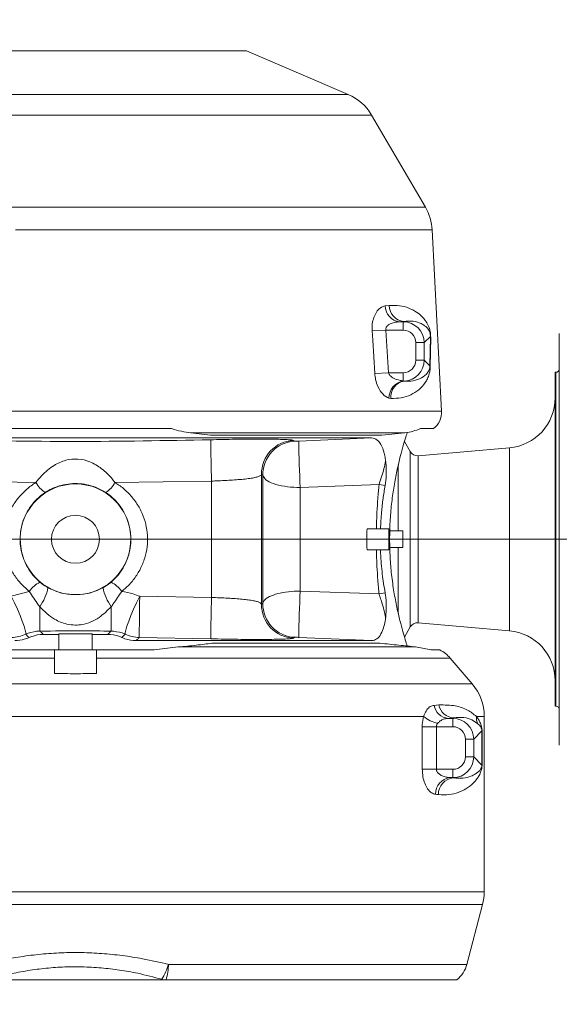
# Model space of a CAD drawing. Header units: millimetres. Extents: x 0 to 16820, y 0 to 11880.
# Tile 63 of 100: x 9475 to 9604, y 6219 to 6455. Entities that reach past the tile are written whole.
import ezdxf

# ---------------------------------------------------------------- set-up
doc = ezdxf.new("R2010")
doc.units = ezdxf.units.MM
doc.header["$LTSCALE"] = 20
doc.styles.add('SLDTEXTSTYLE0', font='TXT', dxfattribs={"width": 0.605})
doc.dimstyles.new('SLDDIMSTYLE1', dxfattribs={"dimtxt": 140, "dimasz": 100, "dimexe": 0, "dimexo": 0.0625, "dimgap": 35, "dimtad": 1, "dimtoh": 1, "dimdec": 4, "dimlfac": 20, "dimzin": 12, "dimdsep": 46, "dimtxsty": 'SLDTEXTSTYLE0', "dimsah": 1, "dimcen": 0.09, "dimadec": 1, "dimazin": 0, "dimtfac": 1, "dimtofl": 0, "dimtmove": 0, "dimatfit": 3, "dimfxl": 1, "dimfrac": 2, "dimtolj": 1, "dimtzin": 12, "dimarcsym": 0})

# ---------------------------------------------------------------- blocks, each defined once
blk = doc.blocks.new('*D9')
at = {"color": 7, "linetype": 'Continuous', "lineweight": 0}
for p, q in [((6701.68, 6330.23), (5210.96, 6330.23)), ((9384.18, 6330.23), (10874.9, 6330.23))]:
    blk.add_line(p, q, dxfattribs=at)
blk.add_arc((8042.93, 6330.23), 2801.97, 180, 0, dxfattribs=at)
for points in [[(5240.96, 6330.23), (5227.75, 6229.98), (5257.74, 6230.52)], [(10844.9, 6330.23), (10828.12, 6230.52), (10858.12, 6229.98)]]:
    blk.add_solid(points, dxfattribs=at)
at = {"color": 7, "linetype": 'Continuous', "lineweight": 0, "char_height": 140, "attachment_point": 1, "style": 'SLDTEXTSTYLE0'}
for s, insert in [('180°', (7876.07, 3708.73)), ('-', (7812.16, 3708.73))]:
    blk.add_mtext(s, dxfattribs=dict(at, insert=insert))
blk = doc.blocks.new('*D10')
at = {"color": 7, "linetype": 'Continuous', "lineweight": 0}
for p, q in [((6701.68, 6330.23), (5210.96, 6330.23)), ((9384.18, 6330.23), (10874.9, 6330.23))]:
    blk.add_line(p, q, dxfattribs=at)
blk.add_arc((8042.93, 6330.23), 2801.97, 0, 180, dxfattribs=at)
for points in [[(5240.96, 6330.23), (5257.74, 6429.95), (5227.75, 6430.49)], [(10844.9, 6330.23), (10858.12, 6430.49), (10828.12, 6429.95)]]:
    blk.add_solid(points, dxfattribs=at)
at = {"color": 7, "linetype": 'Continuous', "lineweight": 0, "char_height": 140, "attachment_point": 1, "style": 'SLDTEXTSTYLE0'}
for s, insert in [('180°', (7900.23, 9312.67)), ('+', (7787.99, 9312.67))]:
    blk.add_mtext(s, dxfattribs=dict(at, insert=insert))

msp = doc.modelspace()

# ---------------------------------------------------------------- linework, layer by layer
at = {"color": 7, "linetype": 'Continuous', "lineweight": 0}
for p, q in [((9446.9334284, 6447.2342175), (9528.9334284, 6447.2342175)), ((9553.2930623, 6436.7943744), (9528.9334284, 6447.2342175)), ((9571.8086058, 6409.7482473), (9558.9298974, 6431.8136231)), ((9575.7019137, 6360.9440322), (9573.4282935, 6404.3272897)), ((9603.9334284, 6379.5560925), (9603.9334284, 6358.5286086)), ((9603.1334284, 6370.2342175), (9602.9334284, 6370.2342175)), ((9602.9334284, 6370.2342175), (9602.9334284, 6290.2342175)), ((9603.9334284, 6358.5286086), (9603.9334284, 6351.2617015)), ((9464.8830555, 6356.7342175), (9510.9838013, 6356.7342175)), ((9570.6241046, 6356.7342175), (9573.776702, 6356.7342175)), ((9558.92127, 6354.5114845), (9422.5618655, 6354.5114845)), ((9515.5228217, 6355.7583136), (9520.3162531, 6355.1687505)), ((9561.4143284, 6355.1687505), (9520.3162531, 6355.1687505)), ((9561.4143284, 6355.1687505), (9566.8959107, 6355.7583136)), ((9568.2013776, 6351.2342175), (9566.8029617, 6353.656345)), ((9591.9792973, 6352.1553415), (9570.1077399, 6350.2418281)), ((9603.9334284, 6351.2617015), (9603.9334284, 6309.2067336)), ((9565.3146263, 6348.0867317), (9565.3146263, 6332.2342175)), ((9560.0701009, 6332.7342175), (9557.8546106, 6332.7342175)), ((9560.068829, 6332.7342175), (9561.0509958, 6332.7342175)), ((9561.0509958, 6332.7342175), (9563.0944723, 6332.7342175)), ((9563.0944723, 6327.7342175), (9563.0944723, 6332.7342175)), ((9563.2353462, 6332.2342175), (9565.3146263, 6332.2342175)), ((9565.3146263, 6332.2342175), (9566.3763559, 6332.2342175)), ((9566.3763559, 6328.2342175), (9566.3763559, 6332.2342175)), ((9563.2353462, 6328.2342175), (9565.3146263, 6328.2342175)), ((9565.3146263, 6328.2342175), (9565.3146263, 6312.4643355)), ((9565.3146263, 6328.2342175), (9566.3763559, 6328.2342175)), ((9560.0701256, 6327.7342175), (9557.8546106, 6327.7342175)), ((9560.068829, 6327.7342175), (9561.0509958, 6327.7342175)), ((9561.0509958, 6327.7342175), (9563.0944723, 6327.7342175)), ((9488.5196496, 6316.9851413), (9487.3492356, 6316.9850517)), ((9566.8029123, 6306.8120046), (9568.2013776, 6309.2342175)), ((9570.1077399, 6310.2266069), (9591.9792973, 6308.3130936)), ((9603.9334284, 6309.2067336), (9603.9334284, 6301.9398265)), ((9480.2071625, 6307.4551228), (9483.9334284, 6307.4547088)), ((9491.9334284, 6307.601556), (9483.9334284, 6307.6012993)), ((9483.9334284, 6307.4547088), (9483.9334284, 6307.6012993)), ((9483.9334284, 6303.7342175), (9483.9334284, 6307.4547088)), ((9491.9334284, 6307.4549384), (9491.9334284, 6307.601556)), ((9491.9334284, 6307.4549384), (9495.6596345, 6307.4553407)), ((9491.9334284, 6303.7342175), (9491.9334284, 6307.4549384)), ((9502.4611463, 6305.9569506), (9558.92127, 6305.9569506)), ((9506.8216414, 6303.7342175), (9512.5324911, 6304.4407106)), ((9520.6595648, 6305.3525826), (9560.9334284, 6305.3525826)), ((9569.4752438, 6304.4407106), (9573.192972, 6303.7342175)), ((9469.0452155, 6303.7342175), (9482.9334284, 6303.7342175)), ((9492.9334284, 6303.7342175), (9482.9334284, 6303.7342175)), ((9492.9334284, 6303.7342175), (9506.8216414, 6303.7342175)), ((9573.192972, 6303.7342175), (9575.2601389, 6303.7342175)), ((9603.9334284, 6301.9398265), (9603.9334284, 6280.9123425)), ((9482.9334284, 6298.0876012), (9482.9334284, 6301.7580245)), ((9492.9334284, 6298.0876012), (9492.9334284, 6301.7580245)), ((9583.0580547, 6295.6006331), (9577.7988103, 6301.7580245)), ((9602.9334284, 6290.2342175), (9603.1334284, 6290.2342175)), ((9585.9334284, 6245.786736), (9585.9334284, 6287.8069692)), ((9581.7689922, 6228.4093598), (9585.5383229, 6242.7328164)), ((9467.6846189, 6224.7342175), (9508.1822379, 6224.7342175)), ((9508.6904353, 6224.7342175), (9508.1822379, 6224.7342175)), ((9509.6679875, 6224.7342175), (9508.6904353, 6224.7342175)), ((9579.3841673, 6224.7342175), (9509.6679875, 6224.7342175))]:
    msp.add_line(p, q, dxfattribs=at)
at = {"color": 8, "linetype": 'Continuous', "lineweight": 0}
for p, q in [((9422.5737945, 6436.7943744), (9553.2930623, 6436.7943744)), ((9558.9298974, 6431.8136231), (9438.4721857, 6431.8136231)), ((9467.3364084, 6409.7482473), (9571.8086058, 6409.7482473)), ((9573.4282935, 6404.3272897), (9473.5380243, 6404.3272897)), ((9562.1880665, 6386.1187218), (9563.1390512, 6386.2089196)), ((9565.6191187, 6382.3335475), (9566.5240373, 6382.3335475)), ((9566.5240373, 6382.3335475), (9566.6142351, 6382.4237453)), ((9566.5240373, 6382.3335475), (9566.5240373, 6380.3362884)), ((9562.3172613, 6380.3362884), (9559.043405, 6380.1269446)), ((9562.3172613, 6380.3362884), (9562.9688247, 6370.1321467)), ((9566.5240373, 6380.3362884), (9562.3172613, 6380.3362884)), ((9569.5199259, 6373.1280353), (9569.5199259, 6377.3403998)), ((9571.517185, 6377.3403998), (9569.5199259, 6377.3403998)), ((9573.0105838, 6378.8337987), (9571.517185, 6377.3403998)), ((9571.517185, 6377.3403998), (9571.517185, 6373.1280353)), ((9572.8871513, 6371.7580689), (9573.0105838, 6378.8337987)), ((9573.0881879, 6378.6244548), (9572.9860863, 6371.5487251)), ((9571.517185, 6373.1280353), (9569.5199259, 6373.1280353)), ((9571.517185, 6373.1280353), (9572.8871513, 6371.7580689)), ((9562.9688247, 6370.1321467), (9559.6856368, 6369.9228028)), ((9562.9688247, 6370.1321467), (9566.5240373, 6370.1321467)), ((9566.5240373, 6368.1634737), (9566.5240373, 6370.1321467)), ((9566.5240373, 6368.1634737), (9566.766672, 6368.1410425)), ((9603.1334284, 6290.2342175), (9603.1334284, 6370.2342175)), ((9563.5144567, 6363.9424152), (9563.0969099, 6364.0167841)), ((9419.1199211, 6360.9440322), (9575.7019137, 6360.9440322)), ((9566.8959107, 6355.7583136), (9515.5228217, 6355.7583136)), ((9540.198397, 6353.9152573), (9540.4977253, 6353.7207341)), ((9541.4911349, 6353.7326241), (9558.92127, 6354.5114845)), ((9591.9792973, 6308.3130936), (9591.9792973, 6352.1553415)), ((9568.2013776, 6351.2342175), (9568.2013776, 6309.2342175)), ((9570.1077399, 6350.2418281), (9570.1077399, 6310.2266069)), ((9532.529408, 6345.7865716), (9532.529408, 6314.6818635)), ((9532.849046, 6345.5732369), (9532.529408, 6345.7865716)), ((9532.849046, 6314.8951982), (9532.849046, 6345.5732369)), ((9478.462852, 6343.8427403), (9455.3210032, 6344.1668514)), ((9520.5458536, 6344.1668514), (9497.4040049, 6343.8427403)), ((9520.5458536, 6316.3015836), (9520.5458536, 6344.1668514)), ((9560.7089704, 6343.317167), (9541.8367118, 6342.6417138)), ((9541.8367118, 6342.6417138), (9541.8367118, 6317.8267213)), ((9562.1639392, 6343.0984052), (9560.7089704, 6343.317167)), ((9472.5430135, 6316.5745172), (9476.8569152, 6317.7492823)), ((9503.3240303, 6316.5745152), (9520.5458536, 6316.3015836)), ((9541.8367118, 6317.8267213), (9560.7089704, 6317.151268)), ((9562.1639392, 6317.3700299), (9560.7089704, 6317.151268)), ((9532.529408, 6314.6818635), (9532.849046, 6314.8951982)), ((9499.8781479, 6307.491409), (9499.074624, 6306.7024919)), ((9520.3559194, 6306.3908048), (9503.226343, 6306.7013821)), ((9540.4977253, 6306.747701), (9540.198397, 6306.5531777)), ((9558.92127, 6305.9569506), (9541.4911349, 6306.735811)), ((9512.5324911, 6304.4407106), (9569.4752438, 6304.4407106)), ((9482.9334284, 6301.7580245), (9411.8813016, 6301.7580245)), ((9577.7988103, 6301.7580245), (9492.9334284, 6301.7580245)), ((9409.4228676, 6295.6006331), (9583.0580547, 6295.6006331)), ((9573.8870123, 6290.4477915), (9575.0709876, 6290.5422696)), ((9571.390171, 6287.8069692), (9426.6780124, 6287.8069692)), ((9585.9334284, 6287.8069692), (9584.0442148, 6287.8069692)), ((9578.5451926, 6287.4595183), (9577.3196179, 6287.3335475)), ((9577.3196179, 6287.3335475), (9578.4192217, 6287.3335475)), ((9578.4192217, 6287.3335475), (9578.5451926, 6287.4595183)), ((9578.4192217, 6287.3335475), (9578.4192217, 6285.3362884)), ((9571.073199, 6275.1321467), (9571.073199, 6285.3362884)), ((9574.466659, 6285.3362884), (9571.073199, 6285.3362884)), ((9574.466659, 6285.3362884), (9574.466659, 6275.1321467)), ((9578.4192217, 6285.3362884), (9574.466659, 6285.3362884)), ((9585.3911472, 6284.3191776), (9583.4123694, 6282.3403998)), ((9585.3911472, 6276.1492575), (9585.3911472, 6284.3191776)), ((9585.4071462, 6284.3191776), (9585.3911472, 6284.3191776)), ((9585.4071462, 6284.3191776), (9585.4071462, 6276.1492575)), ((9581.4151103, 6278.1280353), (9581.4151103, 6282.3403998)), ((9583.4123694, 6282.3403998), (9581.4151103, 6282.3403998)), ((9583.4123694, 6282.3403998), (9583.4123694, 6278.1280353)), ((9583.4123694, 6278.1280353), (9581.4151103, 6278.1280353)), ((9583.4123694, 6278.1280353), (9585.3911472, 6276.1492575)), ((9585.4071462, 6276.1492575), (9585.3911472, 6276.1492575)), ((9574.466659, 6275.1321467), (9571.073199, 6275.1321467)), ((9574.466659, 6275.1321467), (9578.4192217, 6275.1321467)), ((9578.4192217, 6273.1348876), (9578.4192217, 6275.1321467)), ((9578.4192217, 6273.1348876), (9577.7652484, 6273.1348876)), ((9578.49128, 6273.0628293), (9578.4192217, 6273.1348876)), ((9450.1963518, 6245.786736), (9585.9334284, 6245.786736)), ((9585.5383229, 6242.7328164), (9435.1427439, 6242.7328164)), ((9510.2347748, 6228.4093598), (9581.7689922, 6228.4093598)), ((9508.1822379, 6224.7342175), (9508.6259024, 6224.8449821))]:
    msp.add_line(p, q, dxfattribs=at)
at = {"color": 8, "linetype": 'Continuous', "lineweight": 0, "flags": 128}
for points in [[(9559.6856368, 6369.9228028), (9559.1832661, 6377.9070069), (9559.043405, 6380.1269446)], [(9472.5430135, 6316.5745172), (9473.2846106, 6315.0407861), (9473.9921898, 6313.4909833), (9474.633294, 6311.9961998), (9475.1785151, 6310.6250028), (9475.6028432, 6309.4402903), (9475.8868142, 6308.4964061), (9476.0174018, 6307.8366472), (9475.988616, 6307.4912773)], [(9503.3240303, 6316.5745152), (9502.5823751, 6315.0408157), (9501.8747402, 6313.4910431), (9501.2335852, 6311.9962867), (9500.6883205, 6310.6251122), (9500.2639577, 6309.4404162), (9499.9799627, 6308.4965416), (9499.8493625, 6307.8367847), (9499.8781479, 6307.491409)], [(9503.3240303, 6316.5745152), (9503.3023636, 6314.8348947), (9503.2817384, 6313.0883285), (9503.2631465, 6311.4187825), (9503.2474815, 6309.9065198), (9503.2354966, 6308.6242421), (9503.2277679, 6307.6335947), (9503.224667, 6306.9822029), (9503.226343, 6306.7013821)], [(9479.3764033, 6314.0865714), (9479.3841862, 6312.9170746), (9479.3911113, 6311.8280193), (9479.3970107, 6310.8457853), (9479.4017415, 6309.9941651), (9479.4051891, 6309.2937871), (9479.4072701, 6308.7616165), (9479.4079339, 6308.4105438), (9479.4071647, 6308.2490731)], [(9496.4907781, 6314.0868144), (9496.4829347, 6312.9173246), (9496.4759559, 6311.8282757), (9496.4700107, 6310.8460469), (9496.4652432, 6309.9944304), (9496.4617687, 6309.2940543), (9496.4596715, 6308.7618836), (9496.4590024, 6308.4108086), (9496.4597776, 6308.2493333)], [(9476.7922096, 6306.7023828), (9476.5087777, 6306.9813193), (9475.988616, 6307.4912773)]]:
    msp.add_lwpolyline(points, dxfattribs=at)
at = {"color": 7, "linetype": 'Continuous', "lineweight": 30}
msp.add_circle((8042.9334284, 6330.2342175), 2552, dxfattribs=at)
at = {"color": 7, "linetype": 'Continuous', "lineweight": 0}
msp.add_circle((9487.9334284, 6330.2342175), 5.75, dxfattribs=at)
for centre, radius, start, end in [((9548.5660308, 6425.7646341), 12, 30.270460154, 66.801409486), ((9561.4447391, 6403.6992582), 12, 3, 30.270460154), ((9603.1334284, 6371.0342175), 0.8, 270, 0), ((9590.9334284, 6364.1096778), 12, 275, 0), ((9570.708766, 6360.6823524), 5, 307.849334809, 3), ((9569.9334284, 6352.2342175), 2, 210, 275), ((9487.9334284, 6330.2342175), 13.2620389, 272.533467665, 267.475304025), ((9589.7568049, 6330.2342175), 32, 175.519201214, 184.480798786), ((9569.9334284, 6308.2342175), 2, 85, 150), ((9590.9334284, 6296.3587572), 12, 0, 85), ((9571.7157261, 6296.5622486), 8, 40.50180387, 63.70125255), ((9573.9334284, 6287.8069692), 12, 0, 40.50180387), ((9603.1334284, 6289.4342175), 0.8, 0, 90), ((9573.9334284, 6245.786736), 12, 345.256437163, 0), ((9574.9994704, 6230.1908129), 7, 308.783935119, 345.256437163)]:
    msp.add_arc(centre, radius, start, end, dxfattribs=at)
at = {"color": 8, "linetype": 'Continuous', "lineweight": 0}
for centre, radius, start, end in [((9566.026627, 6386.1505485), 3.8386925, 180.475046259, 263.906106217), ((9566.9927717, 6386.2591587), 3.854048, 180.746895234, 264.363440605), ((9573.5680781, 6378.9214068), 0.5643359, 188.930783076, 211.748873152), ((9573.3500975, 6371.8488054), 0.4717545, 191.089275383, 219.501185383), ((9567.2833965, 6364.0463247), 4.1865909, 100.450086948, 180.404282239), ((9567.3840889, 6364.3039168), 3.8864814, 99.140889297, 185.337089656), ((10017.5246559, 6358.6483657), 497.1897467, 180.5267356, 181.66907508), ((9540.5367526, 6345.9140491), 8.0083592, 92.421484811, 180.912076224), ((9540.8548582, 6345.7215171), 8.0071853, 92.556329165, 181.061086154), ((9711.6735376, 6353.4844248), 170.1825836, 179.916438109, 183.652915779), ((9484.5181527, 6347.1303678), 6.8902221, 208.499031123, 235.76953485), ((9491.3487042, 6347.1303678), 6.8902221, 304.23046515, 331.500968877), ((9482.465919, 6313.8595896), 6.8257331, 116.615304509, 145.25973677), ((9470.5707398, 6320.5795959), 10.9407074, 323.596082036, 349.759864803), ((9505.2941767, 6320.5788665), 10.9383074, 190.237500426, 216.406859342), ((9493.40117, 6313.859655), 6.8257463, 34.741046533, 63.385561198), ((10017.5246559, 6301.8200693), 497.1897467, 178.33092492, 179.4732644), ((9711.6735376, 6306.9840103), 170.1825836, 176.347084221, 180.083561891), ((9540.5367526, 6314.5543859), 8.0083592, 179.087923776, 267.57851519), ((9540.8548582, 6314.746918), 8.0071853, 178.938913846, 267.443670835), ((9472.5202406, 6314.7018664), 8.0013888, 270.862608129, 295.688084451), ((9503.3468023, 6314.7018666), 8.0013913, 244.309707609, 269.137391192), ((9577.6093367, 6291.1017618), 3.7793354, 189.964527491, 265.603469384), ((9578.8068498, 6291.25346), 3.8029539, 190.778342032, 266.054722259), ((9576.1963289, 6293.4006155), 7.3748243, 229.330256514, 259.058739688), ((9587.7919783, 6287.6219412), 3.7523282, 177.173588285, 204.89819661), ((9578.1360324, 6269.257221), 3.8953535, 95.462038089, 181.718998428), ((9578.8423003, 6269.1748795), 3.9037635, 95.158914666, 181.564303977), ((9494.9099355, 6233.1813238), 16.0506181, 328.709446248, 342.704062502), ((9492.8471007, 6229.2096427), 17.4060812, 345.10084857, 357.364771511), ((9516.1246222, 6229.1396511), 8.6414686, 209.800642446, 210.650607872)]:
    msp.add_arc(centre, radius, start, end, dxfattribs=at)
for centre, major_axis, ratio, start_param, end_param in [((9487.9334284, 6384.7477618), (90.3167896, 0), 0.052407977, 5.7479462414, 5.7699586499), ((9566.5158089, 6377.3321714), (3.537484, 3.537484), 0.9994487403, 5.4991566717, 7.0672139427), ((9566.5158089, 6377.3321714), (2.1271387, 2.1271387), 0.9972646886, 5.4991566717, 7.0672139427), ((9566.5158089, 6373.1362637), (2.1271387, -2.1271387), 0.9972646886, 5.4991566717, 7.0672139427), ((9566.5158089, 6373.1362637), (3.537484, -3.537484), 0.9994487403, 5.5476912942, 7.0672139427), ((9578.4109933, 6282.3321714), (3.537484, 3.537484), 0.9994487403, 5.4991566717, 7.0672139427), ((9578.4109933, 6282.3321714), (2.1271387, 2.1271387), 0.9972646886, 5.4991566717, 7.0672139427), ((9578.4109933, 6278.1362637), (2.1271387, -2.1271387), 0.9972646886, 5.4991566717, 7.0672139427), ((9578.4109933, 6278.1362637), (3.537484, -3.537484), 0.9994487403, 5.4991566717, 7.0672139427), ((9487.9334284, 6270.6028573), (102, 0), 0.0524077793, 0.4782056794, 0.4934496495), ((9487.9334284, 6266.6083392), (98, 0), 0.0545468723, 0.4782056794, 0.4934496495)]:
    msp.add_ellipse(centre, major_axis=major_axis, ratio=ratio, start_param=start_param, end_param=end_param, dxfattribs=at)
for points, knots in [([(9559.043405, 6380.1269446), (9559.0395437, 6380.702024), (9559.0318607, 6381.8463137), (9559.4288049, 6383.4153939), (9560.0820629, 6384.740288), (9561.0276504, 6385.8012337), (9561.7800049, 6386.0070768), (9562.1880665, 6386.1187218)], [0, 0, 0, 0, 0.1790672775, 0.3563070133, 0.5399787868, 0.7504940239, 1, 1, 1, 1]), ([(9563.1390512, 6386.2089196), (9563.9839577, 6386.2334182), (9565.6769837, 6386.2825085), (9567.8680348, 6385.6666397), (9569.6493061, 6384.7436748), (9570.9157372, 6383.7147499), (9571.7255949, 6382.7853789), (9572.2255936, 6382.0213268), (9572.5763358, 6381.3212902), (9572.8119204, 6380.689567), (9572.9678901, 6380.0520972), (9573.0463319, 6379.55509), (9573.0875699, 6379.0672496), (9573.0879783, 6378.7746498), (9573.0881879, 6378.6244548)], [0, 0, 0, 0, 0.1776877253, 0.3560511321, 0.5340592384, 0.6750941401, 0.7708192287, 0.8363565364, 0.8818959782, 0.9286067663, 0.951593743, 0.9699652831, 0.9845828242, 1, 1, 1, 1]), ([(9565.6191187, 6382.3335475), (9565.1972803, 6382.2978816), (9564.445018, 6382.234279), (9563.4740107, 6381.9004385), (9562.8481286, 6381.5210084), (9562.5207626, 6381.1695121), (9562.3654043, 6380.8967376), (9562.2863828, 6380.623295), (9562.3073409, 6380.4284959), (9562.3172613, 6380.3362884)], [0, 0, 0, 0, 0.3081243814, 0.5494766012, 0.7318943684, 0.8191768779, 0.8760205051, 0.9413147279, 1, 1, 1, 1]), ([(9573.0105838, 6378.8337987), (9573.0117773, 6378.88278), (9573.013711, 6378.9621375), (9573.0098415, 6379.1005127), (9573.0014881, 6379.2202015), (9572.9851898, 6379.3634741), (9572.9646742, 6379.4851776), (9572.9226012, 6379.678837), (9572.8273044, 6379.9834535), (9572.6715165, 6380.2998398), (9572.4377743, 6380.6530275), (9572.1037561, 6381.0308788), (9571.5683296, 6381.4808525), (9570.5636114, 6382.0518416), (9568.987194, 6382.5883757), (9567.4050561, 6382.4786106), (9566.6142351, 6382.4237453)], [0, 0, 0, 0, 0.0059515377, 0.0096424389, 0.0146786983, 0.0183388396, 0.0259513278, 0.0311106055, 0.0500238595, 0.093346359, 0.1380983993, 0.2042316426, 0.3024066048, 0.4483718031, 0.7242723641, 1, 1, 1, 1]), ([(9572.9860863, 6371.5487251), (9572.9740744, 6371.3016329), (9572.9422522, 6370.647036), (9572.7205145, 6369.6652961), (9572.340851, 6368.6547292), (9571.5532878, 6367.3696669), (9570.3036707, 6365.9711224), (9568.3831689, 6364.7920764), (9566.1508496, 6364.0257802), (9564.3839816, 6363.9699103), (9563.5144567, 6363.9424152)], [0, 0, 0, 0, 0.0281245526, 0.0745076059, 0.1568941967, 0.2396887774, 0.4310044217, 0.6230137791, 0.8144745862, 1, 1, 1, 1]), ([(9566.766672, 6368.1410425), (9567.3107509, 6368.1176708), (9568.7005125, 6368.0579715), (9570.5102638, 6368.6002812), (9571.7417845, 6369.3796727), (9572.419388, 6370.2269415), (9572.684081, 6370.7103907), (9572.8317665, 6371.2107521), (9572.878801, 6371.5587918), (9572.8852636, 6371.7130198), (9572.8871513, 6371.7580689)], [0, 0, 0, 0, 0.18885416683, 0.48239742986, 0.77854417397, 0.85926225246, 0.94040752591, 0.98022703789, 0.99422442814, 1, 1, 1, 1]), ([(9563.0969099, 6364.0167841), (9562.5854595, 6364.2808106), (9561.6131304, 6364.7827571), (9560.4922352, 6366.5376339), (9559.8629853, 6368.3250526), (9559.7395046, 6369.4375031), (9559.6856368, 6369.9228028)], [0, 0, 0, 0, 0.3290264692, 0.6255192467, 0.8366350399, 1, 1, 1, 1]), ([(9562.9688247, 6370.1321467), (9563.0057233, 6370.0100766), (9563.057139, 6369.8399807), (9563.3022988, 6369.462857), (9563.8970023, 6368.9385644), (9565.0512974, 6368.4029756), (9565.9997376, 6368.2487371), (9566.5240373, 6368.1634737)], [0, 0, 0, 0, 0.0823542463, 0.1147548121, 0.2964146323, 0.6110565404, 1, 1, 1, 1]), ([(9455.5109374, 6354.0776303), (9466.3151865, 6353.8752724), (9487.930179, 6353.470435), (9509.5451745, 6353.8751913), (9520.3559194, 6354.0776303)], [0, 0, 0, 0, 0.499849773, 1, 1, 1, 1]), ([(9520.3559194, 6354.0776303), (9521.273002, 6354.0979457), (9523.3140324, 6354.143159), (9526.407305, 6354.1905187), (9529.5556275, 6354.220916), (9532.4474441, 6354.2278291), (9535.025181, 6354.2118149), (9537.1579257, 6354.1717122), (9538.7776732, 6354.1082471), (9539.8567616, 6354.0240597), (9540.084511, 6353.9515272), (9540.198397, 6353.9152573)], [0, 0, 0, 0, 0.0893905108, 0.1989447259, 0.3085051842, 0.421444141, 0.5343971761, 0.6508234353, 0.7672714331, 0.883624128, 1, 1, 1, 1]), ([(9540.4977253, 6353.7207341), (9540.5159066, 6353.7176676), (9540.5522659, 6353.7115354), (9540.7607081, 6353.7106402), (9541.0519659, 6353.7163457), (9541.3152414, 6353.7252535), (9541.4606346, 6353.731346), (9541.4911349, 6353.7326241)], [0, 0, 0, 0, 0.2423935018, 0.4847426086, 0.7204544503, 0.9413573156, 1, 1, 1, 1]), ([(9478.462852, 6343.8427403), (9478.8856652, 6344.3709811), (9479.7317988, 6345.4280961), (9481.2024579, 6346.824558), (9483.1049838, 6348.2092007), (9485.5215364, 6349.2985972), (9488.5523708, 6349.6080331), (9491.5523736, 6348.8803993), (9494.3315531, 6347.2123471), (9496.2497715, 6345.3219252), (9497.1845973, 6344.1239178), (9497.4040049, 6343.8427403)], [0, 0, 0, 0, 0.0891512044, 0.1784093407, 0.2636732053, 0.3993353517, 0.525952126, 0.6539307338, 0.7986245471, 0.9527363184, 1, 1, 1, 1]), ([(9560.7089704, 6343.317167), (9560.90691, 6343.9308831), (9561.3046118, 6345.1639661), (9561.8910382, 6347.1139474), (9562.1640865, 6348.3814325), (9562.2952073, 6348.9900928)], [0, 0, 0, 0, 0.33995427, 0.6830387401, 1, 1, 1, 1]), ([(9532.529408, 6345.7865716), (9532.4620283, 6345.6816827), (9532.3255392, 6345.4692127), (9531.6770897, 6345.1989514), (9530.6982989, 6344.9594444), (9529.4173134, 6344.7585363), (9527.8556859, 6344.586032), (9526.1192428, 6344.4440381), (9524.2102461, 6344.3248679), (9522.3431138, 6344.2329992), (9521.0988479, 6344.1872043), (9520.5458536, 6344.1668514)], [0, 0, 0, 0, 0.118625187, 0.240295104, 0.3558586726, 0.4748894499, 0.5849363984, 0.6984336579, 0.8040123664, 0.9128963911, 1, 1, 1, 1]), ([(9541.8367118, 6342.6417138), (9541.5617141, 6342.6434653), (9540.2578582, 6342.6517699), (9537.9041859, 6342.8755), (9535.2662759, 6343.5282024), (9533.3568147, 6344.475587), (9533.0176306, 6345.2088055), (9532.849046, 6345.5732369)], [0, 0, 0, 0, 0.0606644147, 0.2876301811, 0.5250379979, 0.7639297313, 1, 1, 1, 1]), ([(9476.8569152, 6317.7492823), (9476.2743125, 6318.2468238), (9475.0117282, 6319.3250684), (9473.3836972, 6321.3430573), (9472.0399087, 6323.6849867), (9471.1148445, 6326.2387124), (9470.6443046, 6328.8924466), (9470.6481751, 6331.6409424), (9471.1439863, 6334.3609387), (9472.1339531, 6336.994257), (9473.5642458, 6339.3983271), (9475.3954286, 6341.5284655), (9477.0857579, 6342.9554947), (9478.1692174, 6343.653555), (9478.462852, 6343.8427403)], [0, 0, 0, 0, 0.0748788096, 0.1622732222, 0.2521395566, 0.3373508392, 0.425244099, 0.5122895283, 0.6023625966, 0.6920344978, 0.7846808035, 0.8740244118, 0.9658586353, 1, 1, 1, 1]), ([(9495.2246131, 6341.433659), (9494.4207318, 6341.8943161), (9492.9625216, 6342.7299305), (9490.6284987, 6343.3688133), (9488.4005432, 6343.6333278), (9486.1530505, 6343.5219074), (9484.1933585, 6343.1077187), (9482.5279969, 6342.4927442), (9481.4115044, 6341.9278195), (9480.8108631, 6341.5419773), (9480.6422438, 6341.433659)], [0, 0, 0, 0, 0.1789375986, 0.3245860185, 0.4701094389, 0.6144699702, 0.7590537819, 0.8600337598, 0.9607069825, 1, 1, 1, 1]), ([(9497.4040049, 6343.8427403), (9497.7185775, 6343.6395107), (9498.8058172, 6342.9370993), (9500.5196548, 6341.4817575), (9502.3064704, 6339.3875978), (9503.7084158, 6337.0282877), (9504.6717652, 6334.5224458), (9505.1947157, 6331.8547673), (9505.2434453, 6329.1317507), (9504.7974086, 6326.3867087), (9503.8662248, 6323.7564538), (9502.4655065, 6321.308991), (9500.8245883, 6319.292002), (9499.5560856, 6318.2135777), (9499.0101314, 6317.7494318)], [0, 0, 0, 0, 0.03660404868, 0.12651251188, 0.21891052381, 0.30482532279, 0.39326827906, 0.47889548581, 0.56736994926, 0.65579523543, 0.74730099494, 0.83723603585, 0.92994759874, 1, 1, 1, 1]), ([(9560.0701006, 6332.7342041), (9560.1092833, 6334.0627572), (9560.1819773, 6336.5275648), (9560.4070998, 6340.0778914), (9560.6071914, 6342.2250095), (9560.7089704, 6343.317167)], [0, 0, 0, 0, 0.364874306, 0.6769356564, 1, 1, 1, 1]), ([(9480.6422438, 6341.433659), (9480.4163399, 6341.2773477), (9479.5915473, 6340.7066427), (9478.2892867, 6339.5280551), (9476.8963936, 6337.7921412), (9475.7906027, 6335.8042689), (9475.0369356, 6333.6651983), (9474.6489846, 6331.4134766), (9474.640044, 6329.1800477), (9474.9974462, 6326.9776356), (9475.6917063, 6324.8991505), (9476.7249768, 6322.9510045), (9477.9673681, 6321.2841405), (9478.9599196, 6320.3732505), (9479.4080048, 6319.9620312)], [0, 0, 0, 0, 0.033304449, 0.1215971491, 0.2122840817, 0.3024735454, 0.3953811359, 0.4835662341, 0.5745526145, 0.6606466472, 0.7492853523, 0.8365567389, 0.9262139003, 1, 1, 1, 1]), ([(9496.4589979, 6319.9621546), (9496.8789299, 6320.3456899), (9497.8455845, 6321.2285618), (9499.1053192, 6322.8873824), (9500.1702739, 6324.8773855), (9500.8927066, 6327.0527915), (9501.2357105, 6329.2823725), (9501.2041058, 6331.5398699), (9500.8143996, 6333.7094535), (9500.0759288, 6335.7915091), (9499.0199256, 6337.7139693), (9497.6429053, 6339.4594696), (9496.3273334, 6340.6684693), (9495.466623, 6341.2657257), (9495.2246131, 6341.433659)], [0, 0, 0, 0, 0.069011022, 0.1588586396, 0.2512770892, 0.3406897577, 0.4329232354, 0.5196392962, 0.6090298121, 0.6953708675, 0.7841331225, 0.8729895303, 0.9642878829, 1, 1, 1, 1]), ([(9560.7089704, 6317.151268), (9560.6070656, 6318.24491), (9560.4067245, 6320.3949708), (9560.1817962, 6323.9455573), (9560.1091924, 6326.4087961), (9560.0701253, 6327.7342312)], [0, 0, 0, 0, 0.3234966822, 0.6359828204, 1, 1, 1, 1]), ([(9479.4080048, 6319.9620312), (9479.9359973, 6319.5549024), (9480.5612267, 6319.0727954), (9481.232741, 6318.6935952), (9481.3371761, 6318.6346213)], [0, 0, 0, 0, 0.8444781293, 1, 1, 1, 1]), ([(9481.3371761, 6318.6346213), (9482.2360432, 6318.2131936), (9483.7996449, 6317.4801095), (9485.8385284, 6317.0844696), (9486.968412, 6317.0101133), (9487.3492356, 6316.9850517)], [0, 0, 0, 0, 0.4727013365, 0.8222756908, 1, 1, 1, 1]), ([(9488.5196496, 6316.9851413), (9489.2802973, 6317.052348), (9490.7182898, 6317.1794011), (9492.6991283, 6317.7328678), (9493.9152554, 6318.3319666), (9494.5300127, 6318.6348136)], [0, 0, 0, 0, 0.3570418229, 0.674981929, 1, 1, 1, 1]), ([(9494.5300127, 6318.6348136), (9495.0797595, 6318.967987), (9495.7515908, 6319.3751497), (9496.3502162, 6319.8718878), (9496.4589979, 6319.9621546)], [0, 0, 0, 0, 0.8182809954, 1, 1, 1, 1]), ([(9479.3764033, 6314.0865714), (9479.2560362, 6314.2449589), (9478.7605323, 6314.8969777), (9477.9093154, 6316.1262697), (9477.211469, 6317.202489), (9476.8569152, 6317.7492823)], [0, 0, 0, 0, 0.136324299, 0.5611934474, 1, 1, 1, 1]), ([(9499.0101314, 6317.7494318), (9498.6864709, 6317.2499314), (9498.0284147, 6316.2343629), (9497.1806065, 6314.9994456), (9496.6531394, 6314.3016156), (9496.4907781, 6314.0868144)], [0, 0, 0, 0, 0.40118520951, 0.81567698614, 1, 1, 1, 1]), ([(9499.0101314, 6317.7494318), (9499.9393731, 6317.5796285), (9501.4148272, 6317.3100141), (9502.8082032, 6316.7732318), (9503.3240303, 6316.5745152)], [0, 0, 0, 0, 0.6298005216, 1, 1, 1, 1]), ([(9520.5458536, 6316.3015836), (9521.2013276, 6316.2771953), (9522.5323583, 6316.2276715), (9524.4605943, 6316.1293715), (9526.2907668, 6316.0115896), (9527.949374, 6315.8727868), (9529.4136788, 6315.7091791), (9530.6370479, 6315.5188674), (9531.5844345, 6315.2957656), (9532.2930101, 6315.0245112), (9532.4459584, 6314.8028198), (9532.529408, 6314.6818635)], [0, 0, 0, 0, 0.1032070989, 0.2095763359, 0.3135916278, 0.4206791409, 0.5272393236, 0.6367904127, 0.7482489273, 0.8626429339, 1, 1, 1, 1]), ([(9532.849046, 6314.8951982), (9532.9247459, 6315.1153505), (9533.1184923, 6315.6788087), (9534.2929834, 6316.5146529), (9536.3486507, 6317.2509444), (9538.9442569, 6317.740642), (9540.8664958, 6317.7978477), (9541.8367118, 6317.8267213)], [0, 0, 0, 0, 0.14293184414, 0.36581997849, 0.5782136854, 0.7871108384, 1, 1, 1, 1]), ([(9562.2971141, 6311.4901282), (9562.1651782, 6312.0981005), (9561.8903183, 6313.3646796), (9561.3630205, 6315.1077119), (9560.9829925, 6316.3116479), (9560.7926616, 6316.8960947), (9560.7345468, 6317.0727769), (9560.7158387, 6317.1301899), (9560.7089704, 6317.151268)], [0, 0, 0, 0, 0.3167943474, 0.65997260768, 0.89960207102, 0.96722238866, 0.98796632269, 1, 1, 1, 1]), ([(9496.4907781, 6314.0868144), (9495.5654766, 6313.1651504), (9494.0753448, 6311.6808766), (9491.6930651, 6310.3959668), (9489.7660347, 6309.8029347), (9487.7464171, 6309.6244901), (9485.9449076, 6309.8439319), (9484.3031244, 6310.3788281), (9482.7034008, 6311.182327), (9481.0284077, 6312.3659952), (9479.9268924, 6313.5132324), (9479.3764033, 6314.0865714)], [0, 0, 0, 0, 0.1939484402, 0.3123400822, 0.4244022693, 0.4999518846, 0.6018211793, 0.6829977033, 0.7643919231, 0.8822533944, 1, 1, 1, 1]), ([(9479.4071647, 6308.2490731), (9479.1270703, 6308.2404493), (9477.9419542, 6308.2039613), (9476.834404, 6307.7998668), (9475.988616, 6307.4912773)], [0, 0, 0, 0, 0.2363434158, 1, 1, 1, 1]), ([(9496.4597776, 6308.2493333), (9494.1026369, 6308.26325), (9488.4184536, 6308.2968096), (9482.7342305, 6308.2666979), (9479.4071647, 6308.2490731)], [0, 0, 0, 0, 0.4146841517, 1, 1, 1, 1]), ([(9479.4071647, 6308.2490731), (9479.4849573, 6308.1716617), (9479.7508296, 6307.9070925), (9480.0180964, 6307.6423812), (9480.2071625, 6307.4551228)], [0, 0, 0, 0, 0.2925937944, 1, 1, 1, 1]), ([(9495.6596345, 6307.4553407), (9495.7252336, 6307.520072), (9495.9233353, 6307.7155532), (9496.1899767, 6307.9810791), (9496.390728, 6308.1806796), (9496.4597776, 6308.2493333)], [0, 0, 0, 0, 0.2451650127, 0.7403699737, 1, 1, 1, 1]), ([(9499.8781479, 6307.491409), (9499.6191319, 6307.6027438), (9498.5521587, 6308.0613692), (9497.36144, 6308.1683346), (9496.4597776, 6308.2493333)], [0, 0, 0, 0, 0.2427577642, 1, 1, 1, 1]), ([(9503.226343, 6306.7013821), (9503.1417995, 6306.6197534), (9502.8863331, 6306.3730948), (9502.6315871, 6306.1237666), (9502.4611463, 6305.9569506)], [0, 0, 0, 0, 0.3309380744, 1, 1, 1, 1]), ([(9541.4911349, 6306.735811), (9541.3832877, 6306.7401007), (9541.1679681, 6306.7486654), (9540.880612, 6306.7558943), (9540.6545333, 6306.7579467), (9540.5266558, 6306.7547291), (9540.5058747, 6306.7496807), (9540.4977253, 6306.747701)], [0, 0, 0, 0, 0.2064077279, 0.4120979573, 0.6254618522, 0.8531237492, 1, 1, 1, 1]), ([(9540.198397, 6306.5531777), (9540.0626142, 6306.5121375), (9539.8129229, 6306.4366685), (9538.6411582, 6306.3540862), (9537.0859788, 6306.2951388), (9535.0539543, 6306.2577402), (9532.6436889, 6306.2411295), (9529.8858737, 6306.2460559), (9526.870024, 6306.2722593), (9523.6611102, 6306.3186053), (9521.4576388, 6306.3667385), (9520.3559194, 6306.3908048)], [0, 0, 0, 0, 0.1322508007, 0.2431964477, 0.3541230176, 0.4624358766, 0.5707343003, 0.6780058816, 0.7852684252, 0.8926358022, 1, 1, 1, 1]), ([(9571.390171, 6287.8069692), (9571.5803479, 6288.2664807), (9571.9757598, 6289.2218872), (9572.7474108, 6290.0788416), (9573.4141988, 6290.3953818), (9573.8140328, 6290.439702), (9573.8870123, 6290.4477915)], [0, 0, 0, 0, 0.2848767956, 0.5923096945, 0.9255864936, 1, 1, 1, 1]), ([(9575.0709876, 6290.5422696), (9576.4219473, 6290.5409461), (9578.9975606, 6290.5384229), (9582.0917388, 6289.3942354), (9583.3907022, 6288.3382425), (9584.0442148, 6287.8069692)], [0, 0, 0, 0, 0.35406560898, 0.67502837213, 1, 1, 1, 1]), ([(9571.073199, 6285.3362884), (9571.0759183, 6285.5241676), (9571.0882842, 6286.3785347), (9571.2578744, 6287.1809829), (9571.390171, 6287.8069692)], [0, 0, 0, 0, 0.2199045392, 1, 1, 1, 1]), ([(9584.0442148, 6287.8069692), (9584.1366353, 6287.6834266), (9584.4179485, 6287.3073827), (9584.8223703, 6286.6636627), (9585.1534291, 6285.8589262), (9585.3318234, 6285.2100786), (9585.3902158, 6284.7339652), (9585.405041, 6284.5050733), (9585.4065026, 6284.3760116), (9585.4071462, 6284.3191776)], [0, 0, 0, 0, 0.1504645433, 0.457989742, 0.765115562, 0.9210202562, 0.9612646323, 0.9829423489, 1, 1, 1, 1]), ([(9574.7965686, 6286.1598487), (9574.7181586, 6286.0534176), (9574.5788103, 6285.8642709), (9574.4792888, 6285.5690475), (9574.4700598, 6285.3989622), (9574.466659, 6285.3362884)], [0, 0, 0, 0, 0.448299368, 0.7967069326, 1, 1, 1, 1]), ([(9577.3196179, 6287.3335475), (9577.244379, 6287.3299714), (9576.8442234, 6287.3109521), (9576.1784411, 6287.1781483), (9575.3995912, 6286.7954587), (9574.9907808, 6286.3645561), (9574.7965686, 6286.1598487)], [0, 0, 0, 0, 0.0799352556, 0.425132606, 0.7268996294, 1, 1, 1, 1]), ([(9584.3884018, 6286.0421838), (9583.9482526, 6286.3636167), (9583.065905, 6287.0079791), (9581.0430485, 6287.6624426), (9579.3981094, 6287.5288088), (9578.5451926, 6287.4595183)], [0, 0, 0, 0, 0.3239858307, 0.6494801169, 1, 1, 1, 1]), ([(9585.3911472, 6284.3191776), (9585.3910401, 6284.3360755), (9585.3908327, 6284.3687916), (9585.3876823, 6284.4426785), (9585.3764542, 6284.5585788), (9585.326724, 6284.8124057), (9585.1004233, 6285.3228733), (9584.7807298, 6285.6967416), (9584.4532239, 6285.9851084), (9584.3884018, 6286.0421838)], [0, 0, 0, 0, 0.0052267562, 0.0101195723, 0.0253687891, 0.0596985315, 0.2120476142, 0.8440434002, 1, 1, 1, 1]), ([(9585.4071462, 6276.1492575), (9585.4066148, 6276.0979173), (9585.4051519, 6275.9565718), (9585.3915574, 6275.7577221), (9585.3632054, 6275.5058015), (9585.3177059, 6275.2508357), (9585.2453663, 6274.9500015), (9585.1364332, 6274.5988543), (9584.9568358, 6274.1427438), (9584.6520343, 6273.534416), (9584.1186607, 6272.7117076), (9583.1561539, 6271.6125873), (9581.6966373, 6270.4827498), (9579.7350973, 6269.5519498), (9577.5413573, 6268.9721548), (9575.8061208, 6269.0362958), (9574.9399917, 6269.0683112)], [0, 0, 0, 0, 0.0040524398, 0.011156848, 0.0181071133, 0.0332162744, 0.0495151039, 0.0735447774, 0.1093245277, 0.162843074, 0.2428651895, 0.3617917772, 0.5363827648, 0.6909574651, 0.8457439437, 1, 1, 1, 1]), ([(9578.49128, 6273.0628293), (9579.2998024, 6273.0005439), (9580.9227472, 6272.8755186), (9582.6303175, 6273.3709508), (9583.7740263, 6273.9441892), (9584.4370561, 6274.4476489), (9584.8182695, 6274.8314341), (9585.0429629, 6275.1205913), (9585.1788979, 6275.3417639), (9585.2629671, 6275.5150098), (9585.3193632, 6275.6664108), (9585.3549612, 6275.7945361), (9585.3756361, 6275.9136532), (9585.3845772, 6275.9920801), (9585.38902, 6276.0520956), (9585.3909979, 6276.1084748), (9585.391105, 6276.1377374), (9585.3911472, 6276.1492575)], [0, 0, 0, 0, 0.231963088, 0.4656189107, 0.6426612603, 0.7632786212, 0.8442556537, 0.8981471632, 0.9338653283, 0.957509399, 0.9731689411, 0.9869668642, 0.9927094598, 0.995219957, 0.9976650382, 0.9990807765, 1, 1, 1, 1]), ([(9574.242432, 6269.1403695), (9573.9251001, 6269.2262693), (9573.2705989, 6269.4034389), (9572.3655463, 6270.3610107), (9571.6510075, 6271.7113341), (9571.1688417, 6273.333183), (9571.1051921, 6274.5303827), (9571.073199, 6275.1321467)], [0, 0, 0, 0, 0.2085060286, 0.4300464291, 0.6257181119, 0.8118698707, 1, 1, 1, 1]), ([(9574.466659, 6275.1321467), (9574.4776325, 6275.0175268), (9574.497713, 6274.8077813), (9574.6913985, 6274.4009291), (9575.1187671, 6273.9491842), (9575.8628518, 6273.5215844), (9576.7744609, 6273.2197818), (9577.4367982, 6273.1630304), (9577.7652484, 6273.1348876)], [0, 0, 0, 0, 0.0741029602, 0.1356027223, 0.2953649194, 0.495720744, 0.749930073, 1, 1, 1, 1]), ([(9465.6320821, 6228.4093598), (9467.1365811, 6228.7634784), (9470.1453902, 6229.471671), (9474.8403276, 6230.2909922), (9479.6569243, 6230.8885192), (9484.5424237, 6231.2204026), (9489.4170689, 6231.2718176), (9494.2940752, 6231.0527027), (9499.1684733, 6230.5516355), (9504.5443673, 6229.7242541), (9508.1691275, 6228.8866732), (9510.2347748, 6228.4093598)], [0, 0, 0, 0, 0.1053573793, 0.2107015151, 0.3187262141, 0.4267407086, 0.5324027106, 0.6380665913, 0.7469134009, 0.8557731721, 1, 1, 1, 1]), ([(9508.6259024, 6224.8449821), (9506.7132742, 6225.3474967), (9503.4128217, 6226.2146415), (9498.5211814, 6227.0754129), (9494.0497714, 6227.6116277), (9489.4666116, 6227.8601889), (9484.8708913, 6227.8106436), (9480.3572299, 6227.4658285), (9475.9174899, 6226.8508415), (9471.5207158, 6225.9884669), (9468.6676309, 6225.2261676), (9467.2409545, 6224.8449821)], [0, 0, 0, 0, 0.1449410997, 0.2501119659, 0.3552666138, 0.4641053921, 0.5729407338, 0.6780152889, 0.7831028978, 0.8915412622, 1, 1, 1, 1])]:
    msp.add_open_spline(points, degree=3, knots=knots, dxfattribs=at)
at = {"color": 7, "linetype": 'Continuous', "lineweight": 0}
for points, knots in [([(9515.5228217, 6355.7583136), (9514.7976233, 6355.8540237), (9513.3363697, 6356.0468767), (9511.7718654, 6356.5039719), (9510.9838013, 6356.7342175)], [0, 0, 0, 0, 0.4962851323, 1, 1, 1, 1]), ([(9570.6241046, 6356.7342175), (9570.0553677, 6356.5069049), (9568.910242, 6356.0492214), (9567.5703389, 6355.8557139), (9566.8959107, 6355.7583136)], [0, 0, 0, 0, 0.4966589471, 1, 1, 1, 1]), ([(9558.92127, 6354.5114845), (9559.3951297, 6354.4158594), (9560.3446118, 6354.2242535), (9561.4421152, 6352.6415158), (9562.05318, 6350.7123952), (9562.2380549, 6349.4052658), (9562.2961084, 6348.9948075)], [0, 0, 0, 0, 0.3006858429, 0.6024902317, 0.8751759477, 1, 1, 1, 1]), ([(9563.2394707, 6330.2342175), (9563.2626077, 6331.6439713), (9563.3095778, 6334.5058977), (9563.6756635, 6338.6525208), (9564.2155836, 6342.5910192), (9564.8885017, 6346.19658), (9565.6297825, 6349.4329265), (9566.3631894, 6352.1892232), (9566.9887112, 6354.3132569), (9567.3767958, 6355.5411794), (9567.4665272, 6355.8167615), (9567.4822295, 6355.8649862)], [0, 0, 0, 0, 0.117156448, 0.2378380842, 0.3549607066, 0.4752681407, 0.596447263, 0.7209624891, 0.8449993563, 0.9728761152, 1, 1, 1, 1]), ([(9562.1639394, 6343.0984051), (9562.2711904, 6343.8949676), (9562.4861723, 6345.4916561), (9562.4449548, 6347.5613728), (9562.3289412, 6348.6797649), (9562.2972916, 6348.984873)], [0, 0, 0, 0, 0.4199373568, 0.8417533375, 1, 1, 1, 1]), ([(9561.0509958, 6332.7342175), (9561.1204146, 6334.0762511), (9561.2473555, 6336.5303291), (9561.6479744, 6340.0050754), (9561.9911971, 6342.0627747), (9562.1639394, 6343.0984051)], [0, 0, 0, 0, 0.3747778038, 0.685328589, 1, 1, 1, 1]), ([(9567.4668045, 6304.6515724), (9567.449841, 6304.7037222), (9567.3625499, 6304.9720764), (9567.0005079, 6306.1203678), (9566.4228447, 6308.0721312), (9565.7148768, 6310.6995948), (9564.9708723, 6313.8783886), (9564.2577665, 6317.6004991), (9563.6925774, 6321.64736), (9563.3123905, 6325.9151932), (9563.2640139, 6328.780525), (9563.2394707, 6330.2342175)], [0, 0, 0, 0, 0.02800058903, 0.14408639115, 0.26331708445, 0.38366361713, 0.50725032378, 0.63196956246, 0.76042940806, 0.87845666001, 1, 1, 1, 1]), ([(9562.1639394, 6317.3700299), (9561.9205573, 6318.8723022), (9561.4267315, 6321.9204335), (9561.1387044, 6325.4865709), (9561.0621984, 6327.4471376), (9561.0509958, 6327.7342175)], [0, 0, 0, 0, 0.45340427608, 0.91996363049, 1, 1, 1, 1]), ([(9562.298455, 6311.4935315), (9562.3709535, 6312.4036699), (9562.5145329, 6314.2061505), (9562.3555968, 6316.2356124), (9562.190369, 6317.2135934), (9562.1639394, 6317.3700299)], [0, 0, 0, 0, 0.4614374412, 0.9138522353, 1, 1, 1, 1]), ([(9562.2977039, 6311.4870623), (9562.2128833, 6310.9181212), (9562.0122993, 6309.5726863), (9561.4065477, 6307.8181076), (9560.4751223, 6306.4660618), (9559.5858695, 6305.9917771), (9559.0388101, 6305.96311), (9558.92127, 6305.9569506)], [0, 0, 0, 0, 0.1734304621, 0.4101292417, 0.6578161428, 0.9264790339, 1, 1, 1, 1]), ([(9476.7922096, 6306.7023828), (9476.419905, 6306.546668), (9475.3388231, 6306.0945103), (9474.1713434, 6306.0114237), (9473.4059221, 6305.9569506)], [0, 0, 0, 0, 0.34438155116, 1, 1, 1, 1]), ([(9476.7922096, 6306.7023828), (9477.6577474, 6307.0166045), (9478.7705214, 6307.4205819), (9479.9459955, 6307.4488436), (9480.2071625, 6307.4551228)], [0, 0, 0, 0, 0.7778198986, 1, 1, 1, 1]), ([(9495.6596345, 6307.4553407), (9496.5789968, 6307.3761028), (9497.7609947, 6307.274229), (9498.8358051, 6306.8064342), (9499.074624, 6306.7024919)], [0, 0, 0, 0, 0.7778037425, 1, 1, 1, 1]), ([(9502.4611463, 6305.9569506), (9501.5553309, 6306.0335767), (9500.3872583, 6306.1323881), (9499.3153012, 6306.5979609), (9499.074624, 6306.7024919)], [0, 0, 0, 0, 0.77547864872, 1, 1, 1, 1]), ([(9512.5324911, 6304.4407106), (9514.0300587, 6304.5716557), (9517.0585358, 6304.8364613), (9519.4504439, 6305.1792841), (9520.6595648, 6305.3525826)], [0, 0, 0, 0, 0.494495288, 1, 1, 1, 1]), ([(9560.9334284, 6305.3525826), (9562.4896337, 6305.1829284), (9565.6366364, 6304.8398487), (9568.1863657, 6304.5747281), (9569.4752438, 6304.4407106)], [0, 0, 0, 0, 0.4945039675, 1, 1, 1, 1]), ([(9482.9334284, 6301.7580245), (9482.9334284, 6301.8243031), (9482.9334284, 6302.5643179), (9482.9334284, 6303.2447713), (9482.9334284, 6303.6919801), (9482.9334284, 6303.7342175)], [0, 0, 0, 0, 0.0817967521, 0.9132786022, 1, 1, 1, 1]), ([(9492.9334284, 6301.7580245), (9492.9334284, 6301.8243031), (9492.9334284, 6302.5643179), (9492.9334284, 6303.2447713), (9492.9334284, 6303.6919801), (9492.9334284, 6303.7342175)], [0, 0, 0, 0, 0.0817967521, 0.9132786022, 1, 1, 1, 1]), ([(9482.9334284, 6298.0876012), (9484.5953144, 6298.0605602), (9487.9286273, 6298.0063228), (9491.261981, 6298.0604568), (9492.9334284, 6298.0876012)], [0, 0, 0, 0, 0.498568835, 1, 1, 1, 1])]:
    msp.add_open_spline(points, degree=3, knots=knots, dxfattribs=at)

# ---------------------------------------------------------------- dimensions: what is measured, and where the dimension line sits
for base, line1, line2, text, picture, middle in [((8042.9334284, 9132.2049447), ((9384.1845053, 6330.2342175), (8042.9334284, 6330.2342175)), ((6701.6823515, 6330.2342175), (8042.9334284, 6330.2342175)), '+<>', '*D10', (8042.9334284, 9132.2049447)), ((8042.9334284, 3528.2634903), ((6701.6823515, 6330.2342175), (8042.9334284, 6330.2342175)), ((9384.1845053, 6330.2342175), (8042.9334284, 6330.2342175)), '-<>', '*D9', (8042.9334284, 3528.2634903))]:
    dim = msp.add_angular_dim_2l(base=base, line1=line1, line2=line2, text=text, dimstyle='SLDDIMSTYLE1', dxfattribs=at)
    dim.commit()
    dim.dimension.update_dxf_attribs({"geometry": picture, "text_midpoint": middle, "dimtype": 162})

doc.saveas('drawing.dxf')
